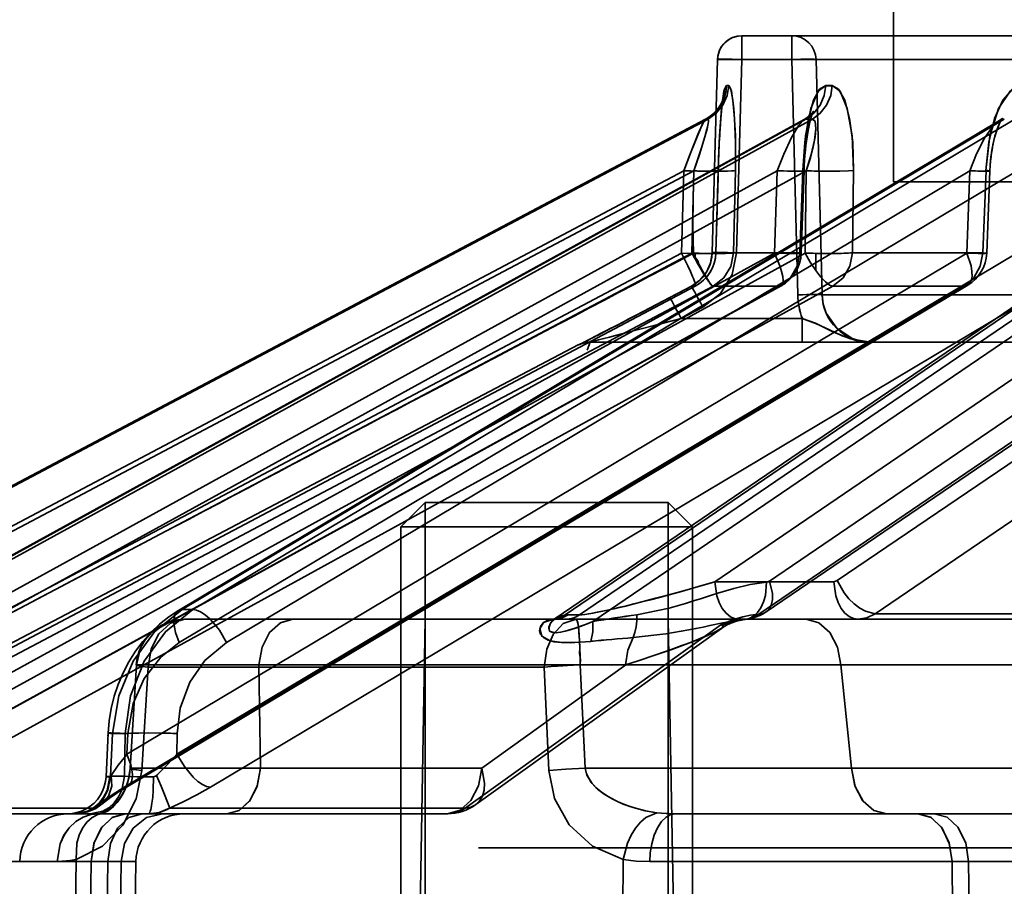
# Model space of a CAD drawing. Header units: millimetres. Extents: x -148444 to 51443, y -4810 to 453290.
# Tile 44 of 256: x 16659 to 16680, y 10620 to 10638. Entities that reach past the tile are written whole.
import ezdxf

# ---------------------------------------------------------------- set-up
doc = ezdxf.new("R2010")
doc.units = ezdxf.units.MM
doc.header["$XCLIPFRAME"] = 2
doc.layers.add('EC-MTR_250-0_7OBJ', color=8, linetype='Continuous')
doc.layers.add('HEX_HEAD_SCR_M6X16OBJ', color=8, linetype='Continuous')
picture_1 = doc.add_image_def('image1.bmp', size_in_pixel=(951, 911))

msp = doc.modelspace()

# ---------------------------------------------------------------- linework, layer by layer
at = {"layer": 'EC-MTR_250-0_7OBJ', "color": 8, "linetype": 'Continuous', "lineweight": 35, "ltscale": 100}
for p, q in [((16677.409, 10634.827), (16677.409, 10693.327)), ((16674.289, 10637.34), (16674.289, 10637.827)), ((16726.107, 10637.827), (16674.289, 10637.827)), ((16675.316, 10637.34), (16675.316, 10637.827)), ((16673.789, 10637.341), (16673.681, 10633.364)), ((16673.681, 10633.364), (16673.79, 10637.34)), ((16726.127, 10637.34), (16673.79, 10637.34)), ((16674.181, 10633.364), (16674.289, 10637.34)), ((16675.438, 10632.501), (16675.316, 10637.34)), ((16675.937, 10632.501), (16675.815, 10637.34)), ((16675.815, 10637.34), (16675.937, 10632.501)), ((16673.87, 10636.446), (16673.849, 10636.407)), ((16673.885, 10636.478), (16673.87, 10636.445)), ((16673.878, 10636.349), (16673.882, 10636.388)), ((16673.882, 10636.388), (16673.887, 10636.424)), ((16673.895, 10636.505), (16673.885, 10636.478)), ((16673.887, 10636.423), (16673.891, 10636.455)), ((16673.891, 10636.455), (16673.895, 10636.483)), ((16673.901, 10636.522), (16673.895, 10636.504)), ((16673.656, 10636.186), (16673.602, 10636.148)), ((16673.856, 10636.11), (16673.86, 10636.164)), ((16673.864, 10636.214), (16673.869, 10636.262)), ((16673.869, 10636.262), (16673.873, 10636.308)), ((16675.746, 10636.255), (16675.729, 10636.233)), ((16654.472, 10626.027), (16673.548, 10636.115)), ((16673.544, 10636.114), (16654.472, 10626.027)), ((16654.52, 10626.028), (16673.593, 10636.115)), ((16675.57, 10636.105), (16657.236, 10626.021)), ((16657.265, 10626.028), (16675.605, 10636.115)), ((16657.399, 10626.028), (16675.739, 10636.115)), ((16679.586, 10636.083), (16662.702, 10626.007)), ((16662.783, 10626.028), (16679.686, 10636.115)), ((16663.001, 10626.028), (16679.903, 10636.115)), ((16685.436, 10636.044), (16670.451, 10625.842)), ((16670.655, 10625.917), (16685.633, 10636.115)), ((16670.951, 10625.919), (16685.926, 10636.115)), ((16673.839, 10635.873), (16673.847, 10635.996)), ((16679.616, 10636.104), (16679.586, 10636.083)), ((16679.635, 10636.119), (16679.615, 10636.103)), ((16673.824, 10635.601), (16673.832, 10635.741)), ((16673.828, 10635.672), (16673.835, 10635.808)), ((16673.832, 10635.741), (16673.839, 10635.873)), ((16673.835, 10635.808), (16673.843, 10635.936)), ((16673.818, 10635.453), (16673.824, 10635.601)), ((16675.596, 10635.472), (16675.607, 10635.569)), ((16673.812, 10635.299), (16673.818, 10635.453)), ((16675.579, 10635.267), (16675.587, 10635.372)), ((16673.756, 10633.362), (16673.806, 10635.138)), ((16673.806, 10635.138), (16673.812, 10635.299)), ((16654.753, 10625.348), (16673.097, 10635.05)), ((16654.955, 10625.348), (16673.299, 10635.05)), ((16657.375, 10625.348), (16675.015, 10635.05)), ((16657.974, 10625.348), (16675.613, 10635.05)), ((16662.722, 10625.348), (16678.979, 10635.05)), ((16663.694, 10625.348), (16679.95, 10635.05)), ((16671.226, 10625.782), (16684.837, 10635.05)), ((16673.097, 10635.05), (16673.049, 10633.357)), ((16673.263, 10633.357), (16673.299, 10635.05)), ((16673.733, 10626.599), (16686.144, 10635.05)), ((16673.802, 10635.057), (16673.754, 10633.364)), ((16674.156, 10635.057), (16674.119, 10633.364)), ((16674.119, 10633.364), (16674.156, 10635.057)), ((16675.015, 10635.05), (16674.957, 10633.357)), ((16675.541, 10635.057), (16675.484, 10633.364)), ((16675.511, 10633.358), (16675.568, 10635.05)), ((16675.613, 10635.05), (16675.59, 10633.357)), ((16676.588, 10635.057), (16676.564, 10633.364)), ((16676.564, 10633.364), (16676.588, 10635.057)), ((16678.979, 10635.05), (16678.914, 10633.357)), ((16679.324, 10633.354), (16679.389, 10635.047)), ((16677.409, 10634.827), (16779.109, 10634.827)), ((16653.564, 10623.056), (16673.049, 10633.357)), ((16653.777, 10623.056), (16673.263, 10633.357)), ((16656.221, 10623.056), (16674.957, 10633.357)), ((16656.853, 10623.056), (16675.59, 10633.357)), ((16661.646, 10623.056), (16678.914, 10633.357)), ((16662.673, 10623.056), (16679.94, 10633.357)), ((16673.326, 10633.355), (16673.326, 10633.238)), ((16673.681, 10633.364), (16673.673, 10633.271)), ((16673.754, 10633.364), (16673.681, 10633.364)), ((16675.484, 10633.364), (16674.119, 10633.364)), ((16674.859, 10626.614), (16684.767, 10633.357)), ((16675.808, 10632.998), (16675.808, 10633.353)), ((16676.252, 10626.622), (16686.148, 10633.357)), ((16679.242, 10633.364), (16676.564, 10633.364)), ((16673.654, 10633.18), (16673.623, 10633.089)), ((16673.673, 10633.272), (16673.653, 10633.179)), ((16673.533, 10632.924), (16673.473, 10632.849)), ((16673.583, 10633.005), (16673.533, 10632.924)), ((16673.333, 10632.726), (16673.252, 10632.677)), ((16673.407, 10632.784), (16673.332, 10632.725)), ((16673.474, 10632.85), (16673.406, 10632.783)), ((16674.791, 10625.981), (16684.699, 10632.723)), ((16653.698, 10622.299), (16673.33, 10632.678)), ((16653.843, 10622.376), (16673.328, 10632.677)), ((16654.211, 10622.376), (16673.696, 10632.677)), ((16656.334, 10622.376), (16675.071, 10632.677)), ((16656.361, 10622.383), (16675.097, 10632.684)), ((16657.425, 10622.376), (16676.16, 10632.677)), ((16661.59, 10622.376), (16678.859, 10632.677)), ((16661.667, 10622.397), (16678.934, 10632.698)), ((16663.361, 10622.376), (16680.627, 10632.677)), ((16673.252, 10632.677), (16672.73, 10632.402)), ((16673.252, 10632.677), (16672.808, 10632.443)), ((16673.252, 10632.677), (16672.808, 10632.443)), ((16673.328, 10632.677), (16673.252, 10632.677)), ((16675.071, 10632.677), (16673.696, 10632.677)), ((16674.635, 10625.934), (16684.544, 10632.677)), ((16680.817, 10632.501), (16675.937, 10632.501)), ((16678.859, 10632.677), (16676.16, 10632.677)), ((16677.029, 10625.942), (16686.924, 10632.677)), ((16672.73, 10632.402), (16672.472, 10632.267)), ((16672.27, 10632.162), (16672.114, 10632.08)), ((16672.472, 10632.267), (16672.27, 10632.162)), ((16672.508, 10632.286), (16672.472, 10632.267)), ((16673.041, 10632.014), (16673.486, 10632.248)), ((16673.486, 10632.248), (16673.484, 10632.247)), ((16671.857, 10631.946), (16671.726, 10631.878)), ((16671.967, 10632.003), (16671.857, 10631.946)), ((16671.884, 10631.96), (16671.857, 10631.946)), ((16672.114, 10632.08), (16671.967, 10632.003)), ((16675.532, 10632.014), (16673.041, 10632.014)), ((16675.532, 10632.014), (16675.532, 10631.527)), ((16671.603, 10631.814), (16671.304, 10631.659)), ((16671.726, 10631.878), (16671.603, 10631.814)), ((16670.982, 10631.495), (16670.97, 10631.489)), ((16671.016, 10631.512), (16670.982, 10631.495)), ((16671.116, 10631.563), (16671.016, 10631.512)), ((16671.322, 10631.669), (16671.101, 10631.555)), ((16671.154, 10631.527), (16675.532, 10631.527)), ((16675.532, 10631.527), (16676.937, 10631.527)), ((16676.937, 10631.527), (16726.272, 10631.527)), ((16670.921, 10631.47), (16652.819, 10621.942)), ((16670.921, 10631.47), (16670.93, 10631.47)), ((16670.959, 10631.484), (16670.959, 10631.483)), ((16676.179, 10626.599), (16673.733, 10626.599)), ((16663.001, 10626.028), (16662.783, 10626.028)), ((16662.702, 10626.007), (16662.505, 10625.877)), ((16670.427, 10625.827), (16662.835, 10625.827)), ((16667.776, 10625.827), (16667.637, 10617.827)), ((16670.419, 10625.826), (16670.422, 10625.827)), ((16670.426, 10625.829), (16670.421, 10625.827)), ((16670.663, 10625.827), (16670.427, 10625.827)), ((16670.451, 10625.842), (16670.437, 10625.833)), ((16680.693, 10625.827), (16670.663, 10625.827)), ((16670.715, 10625.919), (16670.951, 10625.919)), ((16672.776, 10625.827), (16672.916, 10617.827)), ((16683.787, 10625.942), (16677.029, 10625.942)), ((16668.601, 10621.942), (16673.858, 10625.712)), ((16668.816, 10622.015), (16673.868, 10625.64)), ((16673.869, 10625.64), (16673.944, 10625.689)), ((16673.942, 10625.688), (16674.023, 10625.731)), ((16661.841, 10624.891), (16661.709, 10622.759)), ((16661.713, 10622.763), (16661.841, 10624.891)), ((16661.954, 10622.717), (16662.084, 10624.845)), ((16670.226, 10624.845), (16662.084, 10624.845)), ((16671.899, 10624.889), (16664.357, 10624.89)), ((16664.357, 10624.89), (16664.392, 10622.765)), ((16664.392, 10622.765), (16664.357, 10624.89)), ((16671.9, 10624.89), (16668.939, 10622.765)), ((16670.318, 10622.717), (16670.226, 10624.845)), ((16671.067, 10622.763), (16670.964, 10624.891)), ((16683.865, 10624.889), (16676.323, 10624.89)), ((16676.323, 10624.89), (16676.546, 10622.765)), ((16676.546, 10622.765), (16676.323, 10624.89)), ((16661.215, 10622.59), (16661.257, 10623.487)), ((16661.31, 10622.599), (16661.351, 10623.478)), ((16661.61, 10623.478), (16661.351, 10623.478)), ((16661.597, 10622.599), (16661.61, 10623.478)), ((16661.646, 10623.056), (16661.666, 10623.478)), ((16662.673, 10623.056), (16662.679, 10623.478)), ((16661.597, 10622.599), (16661.31, 10622.599)), ((16668.939, 10622.765), (16664.392, 10622.765)), ((16681.093, 10622.765), (16676.546, 10622.765)), ((16661.616, 10621.827), (16652.871, 10621.827)), ((16660.963, 10621.942), (16656.565, 10621.942)), ((16661.956, 10621.827), (16661.616, 10621.827)), ((16668.233, 10621.827), (16661.956, 10621.827)), ((16668.601, 10621.942), (16662.522, 10621.942)), ((16672.927, 10621.827), (16677.905, 10621.827)), ((16677.905, 10621.827), (16678.244, 10621.827)), ((16678.244, 10621.827), (16691.905, 10621.827)), ((16795.392, 10621.127), (16668.873, 10621.127)), ((16661.83, 10620.845), (16651.869, 10620.845)), ((16660.91, 10620.844), (16659.44, 10620.845)), ((16660.576, 10618.845), (16660.604, 10620.889)), ((16660.909, 10620.845), (16660.885, 10618.845)), ((16661.225, 10618.845), (16661.249, 10620.845)), ((16661.498, 10618.845), (16661.528, 10620.845)), ((16661.795, 10618.845), (16661.83, 10620.845)), ((16671.828, 10618.845), (16671.851, 10620.889)), ((16672.396, 10620.845), (16719.416, 10620.845)), ((16678.636, 10618.845), (16678.611, 10620.845)), ((16678.951, 10620.845), (16678.976, 10618.845))]:
    msp.add_line(p, q, dxfattribs=at)
at = {"layer": 'EC-MTR_250-0_7OBJ', "color": 8, "linetype": 'Continuous', "lineweight": 35, "ltscale": 100, "flags": 128}
for points in [[(16674.15, 10637.807), (16674.085, 10637.783), (16674.023, 10637.75), (16673.966, 10637.709), (16673.916, 10637.66), (16673.873, 10637.605), (16673.838, 10637.544), (16673.813, 10637.479), (16673.796, 10637.411), (16673.789, 10637.341)], [(16674.289, 10637.827), (16674.219, 10637.822), (16674.15, 10637.807)], [(16673.79, 10637.34), (16673.806, 10637.344), (16673.822, 10637.344), (16673.842, 10637.345), (16673.867, 10637.346), (16673.929, 10637.346), (16674.005, 10637.346), (16674.093, 10637.344), (16674.189, 10637.343), (16674.289, 10637.34)], [(16674.289, 10637.34), (16674.189, 10637.343), (16674.093, 10637.344), (16674.005, 10637.346), (16673.929, 10637.346), (16673.867, 10637.346), (16673.842, 10637.345), (16673.822, 10637.344), (16673.806, 10637.344), (16673.796, 10637.343)], [(16675.316, 10637.34), (16675.411, 10637.342), (16675.502, 10637.344), (16675.587, 10637.345), (16675.662, 10637.345), (16675.724, 10637.345), (16675.75, 10637.344), (16675.771, 10637.344), (16675.789, 10637.343), (16675.802, 10637.342), (16675.815, 10637.34)], [(16673.593, 10636.115), (16673.762, 10636.234), (16673.898, 10636.4), (16673.985, 10636.597), (16674.018, 10636.802)], [(16673.802, 10635.057), (16673.824, 10635.637), (16673.854, 10636.127), (16673.89, 10636.5), (16673.931, 10636.727), (16673.973, 10636.802)], [(16673.973, 10636.802), (16673.92, 10636.686), (16673.871, 10636.332), (16673.831, 10635.768), (16673.802, 10635.057)], [(16674.018, 10636.802), (16674.006, 10636.802), (16673.973, 10636.802)], [(16674.018, 10636.802), (16674.074, 10636.686), (16674.124, 10636.332), (16674.155, 10635.768), (16674.156, 10635.057)], [(16674.156, 10635.057), (16674.157, 10635.637), (16674.139, 10636.127), (16674.106, 10636.5), (16674.063, 10636.727), (16674.018, 10636.802)], [(16675.541, 10635.057), (16675.583, 10635.637), (16675.659, 10636.127), (16675.763, 10636.5), (16675.885, 10636.727), (16676.014, 10636.802)], [(16676.014, 10636.802), (16675.855, 10636.686), (16675.709, 10636.332), (16675.599, 10635.768), (16675.541, 10635.057)], [(16675.605, 10636.115), (16675.767, 10636.234), (16675.899, 10636.4), (16675.983, 10636.597), (16676.014, 10636.802)], [(16675.739, 10636.115), (16675.901, 10636.234), (16676.032, 10636.4), (16676.116, 10636.597), (16676.147, 10636.802)], [(16676.147, 10636.802), (16676.31, 10636.686), (16676.457, 10636.332), (16676.558, 10635.768), (16676.588, 10635.057)], [(16676.588, 10635.057), (16676.57, 10635.637), (16676.505, 10636.127), (16676.403, 10636.5), (16676.279, 10636.727), (16676.147, 10636.802)], [(16679.307, 10635.057), (16679.365, 10635.637), (16679.485, 10636.127), (16679.654, 10636.5), (16679.853, 10636.727), (16680.064, 10636.802)], [(16680.064, 10636.802), (16679.803, 10636.686), (16679.566, 10636.332), (16679.39, 10635.768), (16679.307, 10635.057)], [(16673.849, 10636.407), (16673.822, 10636.363), (16673.789, 10636.318), (16673.75, 10636.272), (16673.706, 10636.228), (16673.656, 10636.186), (16673.602, 10636.148), (16673.544, 10636.114)], [(16673.873, 10636.307), (16673.878, 10636.35), (16673.882, 10636.388)], [(16673.895, 10636.482), (16673.899, 10636.505), (16673.902, 10636.522), (16673.904, 10636.533), (16673.901, 10636.522)], [(16673.86, 10636.163), (16673.864, 10636.215), (16673.869, 10636.262)], [(16675.669, 10636.173), (16675.625, 10636.139), (16675.569, 10636.104)], [(16675.688, 10636.048), (16675.702, 10636.106), (16675.717, 10636.157), (16675.73, 10636.2), (16675.742, 10636.234), (16675.751, 10636.257), (16675.757, 10636.272), (16675.746, 10636.255), (16675.729, 10636.233), (16675.704, 10636.205), (16675.67, 10636.173), (16675.625, 10636.139)], [(16673.544, 10636.114), (16673.483, 10636.016), (16673.382, 10635.784), (16673.249, 10635.449), (16673.097, 10635.05)], [(16673.544, 10636.114), (16673.505, 10636.058), (16673.473, 10635.993), (16673.387, 10635.796), (16673.309, 10635.605), (16673.208, 10635.343), (16673.097, 10635.05)], [(16673.299, 10635.05), (16673.393, 10635.314), (16673.469, 10635.546), (16673.529, 10635.747), (16673.571, 10635.908), (16673.595, 10636.019), (16673.603, 10636.079), (16673.593, 10636.115)], [(16673.299, 10635.05), (16673.417, 10635.385), (16673.509, 10635.679), (16673.573, 10635.913), (16673.6, 10636.063), (16673.593, 10636.115)], [(16673.548, 10636.115), (16673.558, 10636.115), (16673.593, 10636.115)], [(16673.548, 10636.115), (16673.559, 10636.115), (16673.593, 10636.115)], [(16673.843, 10635.936), (16673.851, 10636.054), (16673.856, 10636.11)], [(16673.847, 10635.997), (16673.851, 10636.055), (16673.856, 10636.111)], [(16675.015, 10635.05), (16675.149, 10635.391), (16675.307, 10635.734), (16675.46, 10635.992), (16675.57, 10636.105)], [(16675.57, 10636.105), (16675.579, 10636.109), (16675.605, 10636.115)], [(16675.57, 10636.104), (16675.582, 10636.11), (16675.594, 10636.114), (16675.605, 10636.115)], [(16675.613, 10635.05), (16675.697, 10635.314), (16675.757, 10635.546), (16675.795, 10635.747), (16675.81, 10635.908), (16675.806, 10636.019), (16675.789, 10636.079), (16675.739, 10636.115)], [(16675.613, 10635.05), (16675.717, 10635.385), (16675.784, 10635.679), (16675.81, 10635.913), (16675.794, 10636.063), (16675.739, 10636.115)], [(16675.619, 10635.662), (16675.631, 10635.75), (16675.644, 10635.833), (16675.658, 10635.911), (16675.673, 10635.982), (16675.688, 10636.048), (16675.702, 10636.106)], [(16678.979, 10635.05), (16679.115, 10635.397), (16679.281, 10635.723), (16679.436, 10635.946), (16679.586, 10636.083)], [(16679.471, 10635.673), (16679.493, 10635.761), (16679.516, 10635.839), (16679.54, 10635.91), (16679.563, 10635.972), (16679.586, 10636.026), (16679.607, 10636.068), (16679.624, 10636.099), (16679.636, 10636.118), (16679.643, 10636.127), (16679.634, 10636.118)], [(16679.49, 10635.746), (16679.509, 10635.816), (16679.53, 10635.881), (16679.551, 10635.941), (16679.572, 10635.993), (16679.592, 10636.038), (16679.61, 10636.074), (16679.625, 10636.101)], [(16679.586, 10636.083), (16679.621, 10636.101), (16679.654, 10636.111), (16679.686, 10636.115)], [(16675.607, 10635.569), (16675.619, 10635.663), (16675.631, 10635.751)], [(16675.587, 10635.372), (16675.597, 10635.473), (16675.607, 10635.57)], [(16679.389, 10635.047), (16679.395, 10635.162), (16679.405, 10635.275), (16679.418, 10635.382), (16679.434, 10635.485), (16679.452, 10635.583), (16679.472, 10635.675)], [(16679.394, 10635.151), (16679.402, 10635.249), (16679.413, 10635.342), (16679.425, 10635.431), (16679.439, 10635.516), (16679.454, 10635.596)], [(16675.568, 10635.05), (16675.573, 10635.16), (16675.579, 10635.268)], [(16675.568, 10635.05), (16675.573, 10635.16), (16675.579, 10635.267)], [(16673.097, 10635.05), (16673.236, 10635.047), (16673.375, 10635.044), (16673.505, 10635.043), (16673.564, 10635.043), (16673.618, 10635.044), (16673.666, 10635.044), (16673.707, 10635.045), (16673.741, 10635.047), (16673.768, 10635.048), (16673.787, 10635.05), (16673.799, 10635.052), (16673.805, 10635.069), (16673.803, 10635.057), (16673.802, 10635.071)], [(16673.097, 10635.05), (16673.236, 10635.047), (16673.375, 10635.044), (16673.505, 10635.043), (16673.564, 10635.043), (16673.618, 10635.044), (16673.666, 10635.044), (16673.707, 10635.045), (16673.741, 10635.047), (16673.768, 10635.048), (16673.787, 10635.05), (16673.799, 10635.052), (16673.805, 10635.069), (16673.803, 10635.057), (16673.802, 10635.071)], [(16673.299, 10635.05), (16673.288, 10634.476), (16673.284, 10633.912), (16673.294, 10633.356)], [(16673.363, 10635.048), (16673.638, 10635.044), (16673.772, 10635.043), (16673.893, 10635.044), (16673.995, 10635.046), (16674.074, 10635.049), (16674.127, 10635.052), (16674.156, 10635.057)], [(16675.015, 10635.05), (16675.146, 10635.047), (16675.271, 10635.044), (16675.328, 10635.044), (16675.382, 10635.043), (16675.429, 10635.043), (16675.471, 10635.044), (16675.505, 10635.044), (16675.533, 10635.045), (16675.552, 10635.047), (16675.564, 10635.049), (16675.541, 10635.057)], [(16675.015, 10635.05), (16675.122, 10635.047), (16675.226, 10635.045), (16675.323, 10635.044), (16675.409, 10635.043), (16675.445, 10635.044), (16675.478, 10635.044), (16675.506, 10635.044), (16675.528, 10635.045), (16675.546, 10635.046), (16675.559, 10635.047), (16675.569, 10635.05)], [(16675.568, 10635.05), (16675.553, 10635.055), (16675.541, 10635.057)], [(16675.831, 10635.045), (16676.078, 10635.043), (16676.306, 10635.045), (16676.482, 10635.05), (16676.588, 10635.057)], [(16678.979, 10635.05), (16679.096, 10635.047), (16679.151, 10635.045), (16679.203, 10635.044), (16679.249, 10635.044), (16679.29, 10635.043), (16679.325, 10635.043), (16679.352, 10635.044), (16679.372, 10635.044), (16679.384, 10635.045), (16679.375, 10635.05), (16679.358, 10635.052), (16679.335, 10635.054), (16679.307, 10635.057)], [(16678.979, 10635.05), (16679.061, 10635.047), (16679.138, 10635.046), (16679.21, 10635.044), (16679.272, 10635.044), (16679.298, 10635.043), (16679.322, 10635.043), (16679.342, 10635.044), (16679.359, 10635.044), (16679.372, 10635.044), (16679.387, 10635.046)], [(16679.31, 10635.056), (16679.276, 10634.21), (16679.242, 10633.364)], [(16679.389, 10635.047), (16679.376, 10635.05), (16679.355, 10635.052), (16679.341, 10635.054), (16679.307, 10635.057)], [(16673.049, 10633.357), (16673.333, 10633.352), (16673.563, 10633.351), (16673.714, 10633.355), (16673.754, 10633.364)], [(16673.049, 10633.357), (16673.237, 10633.353), (16673.424, 10633.351), (16673.594, 10633.351), (16673.717, 10633.356), (16673.754, 10633.364)], [(16673.328, 10632.677), (16673.335, 10632.686), (16673.333, 10632.708), (16673.329, 10632.731), (16673.32, 10632.76), (16673.309, 10632.794), (16673.294, 10632.834), (16673.276, 10632.878), (16673.232, 10632.981), (16673.178, 10633.097), (16673.049, 10633.357)], [(16673.252, 10632.677), (16673.426, 10632.8), (16673.559, 10632.963), (16673.647, 10633.154), (16673.681, 10633.364)], [(16674.119, 10633.364), (16674.093, 10633.36), (16674.053, 10633.357), (16674.005, 10633.355), (16673.953, 10633.353), (16673.9, 10633.352), (16673.846, 10633.351), (16673.794, 10633.351), (16673.743, 10633.351), (16673.695, 10633.351), (16673.65, 10633.351), (16673.608, 10633.351), (16673.569, 10633.352), (16673.533, 10633.352), (16673.501, 10633.352), (16673.47, 10633.353), (16673.442, 10633.353), (16673.412, 10633.354), (16673.382, 10633.354), (16673.351, 10633.355), (16673.321, 10633.356), (16673.294, 10633.356)], [(16673.294, 10633.356), (16673.301, 10633.303), (16673.34, 10633.253), (16673.382, 10633.2), (16673.406, 10633.133), (16673.443, 10633.065), (16673.481, 10632.994), (16673.52, 10632.923), (16673.56, 10632.854), (16673.601, 10632.789), (16673.64, 10632.733), (16673.673, 10632.693), (16673.696, 10632.677)], [(16673.486, 10632.248), (16673.847, 10632.529), (16674.088, 10632.915), (16674.181, 10633.365)], [(16674.181, 10633.364), (16674.088, 10633.366), (16673.993, 10633.368), (16673.902, 10633.369), (16673.821, 10633.37), (16673.786, 10633.37), (16673.756, 10633.369), (16673.731, 10633.369), (16673.711, 10633.368), (16673.696, 10633.367), (16673.681, 10633.364)], [(16674.119, 10633.364), (16674.061, 10633.083), (16673.915, 10632.848), (16673.696, 10632.677)], [(16675.484, 10633.364), (16675.505, 10633.355), (16675.412, 10633.351), (16675.22, 10633.352), (16674.957, 10633.357)], [(16675.071, 10632.677), (16675.091, 10632.681), (16675.108, 10632.692), (16675.13, 10632.731), (16675.135, 10632.76), (16675.137, 10632.794), (16675.129, 10632.878), (16675.106, 10632.981), (16675.068, 10633.097), (16675.018, 10633.224), (16674.957, 10633.357)], [(16675.484, 10633.364), (16675.429, 10633.088), (16675.286, 10632.85), (16675.071, 10632.677)], [(16675.59, 10633.357), (16675.694, 10633.17), (16675.808, 10632.998)], [(16676.564, 10633.364), (16676.526, 10633.361), (16676.481, 10633.358), (16676.433, 10633.356), (16676.384, 10633.355), (16676.336, 10633.353), (16676.288, 10633.352), (16676.242, 10633.352), (16676.199, 10633.351), (16676.158, 10633.351), (16676.119, 10633.351), (16676.083, 10633.351), (16676.05, 10633.351), (16676.02, 10633.351), (16675.991, 10633.351), (16675.962, 10633.351), (16675.929, 10633.351), (16675.895, 10633.352), (16675.864, 10633.352), (16675.835, 10633.352), (16675.808, 10633.353)], [(16676.564, 10633.364), (16676.511, 10633.088), (16676.37, 10632.85), (16676.16, 10632.677)], [(16679.242, 10633.364), (16679.191, 10633.088), (16679.058, 10632.849), (16678.859, 10632.677)], [(16678.859, 10632.677), (16678.923, 10632.692), (16678.973, 10632.731), (16679.006, 10632.794), (16679.023, 10632.878), (16679.021, 10632.981), (16679.002, 10633.097), (16678.914, 10633.357)], [(16679.242, 10633.364), (16679.321, 10633.355), (16679.287, 10633.351), (16679.145, 10633.352), (16678.914, 10633.357)], [(16673.326, 10633.238), (16673.39, 10633.124), (16673.452, 10633.018), (16673.51, 10632.922), (16673.563, 10632.838), (16673.609, 10632.771), (16673.647, 10632.72), (16673.663, 10632.702), (16673.676, 10632.689), (16673.687, 10632.68)], [(16673.624, 10633.091), (16673.583, 10633.004), (16673.533, 10632.924)], [(16676.16, 10632.677), (16676.129, 10632.684), (16676.092, 10632.701), (16676.007, 10632.765), (16675.91, 10632.866), (16675.808, 10632.998)], [(16673.485, 10632.247), (16673.443, 10632.328), (16673.4, 10632.409), (16673.358, 10632.487), (16673.321, 10632.556), (16673.291, 10632.611), (16673.279, 10632.633), (16673.269, 10632.65), (16673.262, 10632.663), (16673.257, 10632.671), (16673.256, 10632.686)], [(16675.937, 10632.501), (16675.924, 10632.503), (16675.911, 10632.504), (16675.894, 10632.505), (16675.872, 10632.505), (16675.846, 10632.506), (16675.784, 10632.506), (16675.709, 10632.506), (16675.624, 10632.505), (16675.533, 10632.503), (16675.438, 10632.501)], [(16676.937, 10631.527), (16676.741, 10631.547), (16676.557, 10631.604), (16676.241, 10631.813), (16676.024, 10632.123), (16675.962, 10632.305), (16675.937, 10632.501)], [(16670.93, 10631.47), (16670.945, 10631.476), (16670.956, 10631.481), (16670.968, 10631.488), (16670.983, 10631.495), (16671.019, 10631.513), (16671.04, 10631.524), (16671.062, 10631.535), (16671.11, 10631.56), (16671.163, 10631.587), (16671.218, 10631.615), (16671.335, 10631.675), (16671.457, 10631.738), (16671.584, 10631.804), (16671.715, 10631.872), (16671.984, 10632.012), (16672.258, 10632.155), (16672.808, 10632.443)], [(16672.808, 10632.443), (16672.396, 10632.227), (16672.037, 10632.039), (16671.723, 10631.876), (16671.413, 10631.715), (16671.175, 10631.593), (16670.996, 10631.502), (16670.93, 10631.47)], [(16672.808, 10632.443), (16672.817, 10632.429), (16672.825, 10632.416), (16672.835, 10632.399), (16672.847, 10632.377), (16672.877, 10632.322), (16672.914, 10632.253), (16672.955, 10632.175), (16672.999, 10632.094), (16673.041, 10632.014)], [(16673.041, 10632.014), (16672.489, 10631.869), (16671.95, 10631.729), (16671.69, 10631.661), (16671.567, 10631.63), (16671.451, 10631.6), (16671.396, 10631.586), (16671.344, 10631.572), (16671.295, 10631.56), (16671.252, 10631.549), (16671.216, 10631.54), (16671.189, 10631.533), (16671.178, 10631.531), (16671.17, 10631.524), (16671.11, 10631.363)], [(16676.937, 10631.527), (16676.52, 10631.592), (16676.159, 10631.741), (16675.803, 10631.916), (16675.532, 10632.014)], [(16676.937, 10631.527), (16676.641, 10631.561), (16676.351, 10631.656), (16676.091, 10631.778), (16675.826, 10631.906), (16675.532, 10632.014)], [(16670.97, 10631.489), (16670.959, 10631.484)], [(16670.964, 10631.486), (16670.981, 10631.493), (16670.994, 10631.498), (16671.009, 10631.503), (16671.025, 10631.508), (16671.042, 10631.512), (16671.061, 10631.516), (16671.08, 10631.52), (16671.1, 10631.523), (16671.12, 10631.525), (16671.141, 10631.527), (16671.162, 10631.527)], [(16671.12, 10631.525), (16671.141, 10631.527), (16671.162, 10631.527)], [(16673.733, 10626.599), (16673.473, 10626.523), (16673.23, 10626.452), (16673.003, 10626.388), (16672.791, 10626.33), (16672.593, 10626.276), (16672.408, 10626.228), (16672.235, 10626.184), (16672.075, 10626.144), (16671.925, 10626.107), (16671.786, 10626.074), (16671.656, 10626.043), (16671.536, 10626.015), (16671.425, 10625.991), (16671.321, 10625.97), (16671.226, 10625.952), (16671.138, 10625.937), (16671.061, 10625.927), (16670.998, 10625.921), (16670.951, 10625.919)], [(16673.733, 10626.599), (16673.467, 10626.521), (16673.209, 10626.448), (16672.964, 10626.379), (16672.733, 10626.316), (16672.516, 10626.258), (16672.31, 10626.204), (16672.07, 10626.143), (16671.869, 10626.093), (16671.709, 10626.056), (16671.585, 10626.028), (16671.492, 10626.007), (16671.35, 10625.978), (16671.185, 10625.947), (16671.061, 10625.928), (16670.951, 10625.919)], [(16672.127, 10625.919), (16672.796, 10626.059), (16673.129, 10626.154), (16673.295, 10626.205), (16673.461, 10626.256), (16673.627, 10626.309), (16673.794, 10626.362), (16674.127, 10626.461), (16674.461, 10626.541), (16674.797, 10626.59)], [(16674.797, 10626.59), (16674.461, 10626.541), (16674.127, 10626.461), (16673.794, 10626.362), (16673.627, 10626.309), (16673.461, 10626.257), (16673.295, 10626.205), (16673.129, 10626.154), (16672.796, 10626.059), (16672.127, 10625.919)], [(16673.733, 10626.599), (16673.773, 10626.311), (16673.82, 10626.173), (16673.885, 10626.05), (16673.964, 10625.95), (16674.052, 10625.879), (16674.141, 10625.84), (16674.229, 10625.827)], [(16674.229, 10625.827), (16674.142, 10625.839), (16674.053, 10625.879), (16673.965, 10625.95), (16673.886, 10626.049), (16673.821, 10626.172), (16673.773, 10626.311), (16673.733, 10626.599)], [(16674.797, 10626.591), (16674.773, 10626.316), (16674.734, 10626.183), (16674.678, 10626.063), (16674.608, 10625.964), (16674.527, 10625.89), (16674.44, 10625.844), (16674.353, 10625.823)], [(16674.635, 10625.934), (16674.725, 10625.949), (16674.801, 10625.988), (16674.86, 10626.051), (16674.901, 10626.135), (16674.922, 10626.237), (16674.922, 10626.354), (16674.859, 10626.614)], [(16674.859, 10626.614), (16674.839, 10626.603), (16674.819, 10626.595), (16674.797, 10626.591)], [(16676.179, 10626.599), (16676.198, 10626.601), (16676.252, 10626.622)], [(16676.179, 10626.599), (16676.219, 10626.312), (16676.266, 10626.174), (16676.331, 10626.052), (16676.409, 10625.952), (16676.496, 10625.881), (16676.587, 10625.84), (16676.675, 10625.827)], [(16677.029, 10625.942), (16676.828, 10625.992), (16676.714, 10626.055), (16676.6, 10626.143), (16676.492, 10626.25), (16676.395, 10626.371), (16676.252, 10626.622)], [(16662.783, 10626.028), (16662.215, 10625.57), (16661.772, 10624.966), (16661.477, 10624.256), (16661.351, 10623.478)], [(16661.61, 10623.478), (16661.719, 10624.256), (16662.001, 10624.966), (16662.436, 10625.57), (16663.001, 10626.028)], [(16662.783, 10626.028), (16662.741, 10626.023), (16662.702, 10626.007)], [(16663.694, 10625.348), (16663.546, 10625.601), (16663.453, 10625.722), (16663.354, 10625.83), (16663.254, 10625.918), (16663.159, 10625.98), (16663.074, 10626.016), (16663.001, 10626.028)], [(16662.505, 10625.877), (16662.317, 10625.727), (16662.138, 10625.558), (16661.972, 10625.372), (16661.82, 10625.17), (16661.685, 10624.954), (16661.566, 10624.726), (16661.465, 10624.489), (16661.383, 10624.244), (16661.321, 10623.994)], [(16662.836, 10625.827), (16662.483, 10625.762), (16662.309, 10625.676), (16662.153, 10625.556), (16662.023, 10625.407), (16661.927, 10625.238), (16661.841, 10624.891)], [(16662.836, 10625.827), (16662.483, 10625.762), (16662.309, 10625.676), (16662.153, 10625.556), (16662.023, 10625.406), (16661.927, 10625.238), (16661.841, 10624.891)], [(16662.084, 10624.845), (16662.143, 10625.217), (16662.301, 10625.53), (16662.543, 10625.748), (16662.836, 10625.827)], [(16662.702, 10626.007), (16662.662, 10625.971), (16662.632, 10625.917), (16662.616, 10625.845), (16662.612, 10625.759), (16662.623, 10625.662), (16662.646, 10625.558), (16662.722, 10625.348)], [(16664.357, 10624.89), (16664.423, 10625.254), (16664.577, 10625.556), (16664.799, 10625.757), (16665.058, 10625.827)], [(16664.357, 10624.89), (16664.423, 10625.253), (16664.578, 10625.556), (16664.8, 10625.757), (16665.058, 10625.827)], [(16671.181, 10625.373), (16670.959, 10625.354), (16670.76, 10625.345), (16670.583, 10625.347), (16670.43, 10625.364), (16670.305, 10625.398), (16670.211, 10625.449), (16670.152, 10625.519), (16670.13, 10625.599), (16670.147, 10625.682), (16670.202, 10625.754), (16670.287, 10625.804), (16670.395, 10625.826)], [(16670.395, 10625.826), (16670.213, 10625.763), (16670.133, 10625.629), (16670.179, 10625.479), (16670.345, 10625.382), (16670.585, 10625.347), (16670.849, 10625.348), (16671.181, 10625.373)], [(16670.226, 10624.845), (16670.276, 10625.21), (16670.408, 10625.517), (16670.613, 10625.738), (16670.885, 10625.827)], [(16670.655, 10625.917), (16670.472, 10625.855), (16670.381, 10625.781), (16670.344, 10625.731), (16670.317, 10625.639), (16670.337, 10625.586), (16670.396, 10625.554), (16670.474, 10625.549), (16670.562, 10625.559), (16670.657, 10625.581), (16670.727, 10625.6), (16670.863, 10625.644), (16670.971, 10625.683), (16671.092, 10625.729), (16671.226, 10625.782)], [(16670.655, 10625.917), (16670.45, 10625.841), (16670.363, 10625.759), (16670.318, 10625.663), (16670.337, 10625.586), (16670.445, 10625.548), (16670.566, 10625.56), (16670.71, 10625.595), (16670.869, 10625.646), (16671.038, 10625.708), (16671.226, 10625.782)], [(16670.655, 10625.917), (16670.529, 10625.849), (16670.395, 10625.826)], [(16670.395, 10625.826), (16670.529, 10625.849), (16670.655, 10625.917)], [(16670.427, 10625.827), (16670.406, 10625.827), (16670.395, 10625.826)], [(16670.437, 10625.833), (16670.426, 10625.828)], [(16670.427, 10625.827), (16670.526, 10625.837), (16670.623, 10625.868), (16670.715, 10625.919)], [(16670.655, 10625.917), (16670.676, 10625.918), (16670.695, 10625.919), (16670.715, 10625.919)], [(16670.663, 10625.827), (16670.737, 10625.833), (16670.811, 10625.85), (16670.883, 10625.879), (16670.951, 10625.919)], [(16670.951, 10625.919), (16670.883, 10625.879), (16670.811, 10625.85), (16670.737, 10625.833), (16670.663, 10625.827)], [(16670.964, 10624.891), (16670.974, 10624.999), (16670.953, 10625.12), (16670.956, 10625.242), (16670.951, 10625.369), (16670.944, 10625.496), (16670.934, 10625.617), (16670.92, 10625.722), (16670.904, 10625.798), (16670.885, 10625.827)], [(16670.885, 10625.827), (16670.899, 10625.812), (16670.913, 10625.762), (16670.927, 10625.676), (16670.939, 10625.556), (16670.949, 10625.407), (16670.957, 10625.238), (16670.961, 10625.064), (16670.964, 10624.891)], [(16672.051, 10625.449), (16672.089, 10625.554), (16672.115, 10625.67), (16672.128, 10625.794), (16672.127, 10625.919)], [(16674.353, 10625.823), (16674.138, 10625.795), (16673.897, 10625.751), (16673.632, 10625.696), (16673.492, 10625.667), (16673.346, 10625.637), (16673.197, 10625.609), (16673.043, 10625.58), (16672.726, 10625.527), (16672.051, 10625.45)], [(16673.858, 10625.712), (16673.98, 10625.771), (16674.146, 10625.831), (16674.312, 10625.878), (16674.468, 10625.911), (16674.635, 10625.934)], [(16673.858, 10625.712), (16673.897, 10625.717), (16673.939, 10625.727), (16673.985, 10625.74), (16674.035, 10625.754), (16674.086, 10625.768), (16674.14, 10625.782), (16674.194, 10625.795), (16674.248, 10625.806), (16674.301, 10625.816), (16674.353, 10625.823)], [(16674.353, 10625.823), (16674.233, 10625.803), (16674.101, 10625.77), (16673.972, 10625.733), (16673.858, 10625.712)], [(16674.282, 10625.813), (16674.308, 10625.817), (16674.334, 10625.82), (16674.359, 10625.823)], [(16674.635, 10625.934), (16674.546, 10625.879), (16674.451, 10625.841), (16674.353, 10625.823)], [(16674.359, 10625.823), (16674.435, 10625.834), (16674.511, 10625.851), (16674.584, 10625.875), (16674.656, 10625.904), (16674.725, 10625.94), (16674.791, 10625.981)], [(16675.613, 10625.827), (16675.875, 10625.757), (16676.1, 10625.556), (16676.257, 10625.253), (16676.323, 10624.89)], [(16677.029, 10625.942), (16676.857, 10625.856), (16676.675, 10625.827)], [(16671.181, 10625.373), (16671.223, 10625.568), (16671.226, 10625.782)], [(16671.226, 10625.782), (16671.223, 10625.567), (16671.181, 10625.373)], [(16671.899, 10624.889), (16672.139, 10624.968), (16672.54, 10625.101), (16672.846, 10625.208), (16673.068, 10625.289), (16673.267, 10625.365), (16673.457, 10625.44), (16673.598, 10625.5), (16673.715, 10625.554), (16673.821, 10625.61), (16673.888, 10625.655), (16673.912, 10625.693), (16673.858, 10625.712)], [(16673.858, 10625.712), (16673.912, 10625.692), (16673.886, 10625.654), (16673.818, 10625.608), (16673.708, 10625.551), (16673.591, 10625.497), (16673.447, 10625.436), (16673.253, 10625.359), (16673.058, 10625.285), (16672.833, 10625.203), (16672.523, 10625.095), (16672.133, 10624.966), (16671.899, 10624.889)], [(16674.02, 10625.73), (16674.107, 10625.766), (16674.193, 10625.793), (16674.279, 10625.812)], [(16674.102, 10625.764), (16674.187, 10625.792), (16674.271, 10625.811)], [(16672.051, 10625.449), (16671.946, 10625.19), (16671.899, 10624.889)], [(16661.666, 10623.478), (16661.772, 10624.093), (16661.999, 10624.608), (16662.34, 10625.049), (16662.722, 10625.348)], [(16663.694, 10625.348), (16663.249, 10624.982), (16662.94, 10624.533), (16662.742, 10623.997), (16662.679, 10623.478)], [(16661.841, 10624.891), (16661.852, 10624.879), (16661.888, 10624.871), (16661.923, 10624.865), (16661.968, 10624.858), (16662.022, 10624.852), (16662.084, 10624.845)], [(16661.841, 10624.891), (16661.852, 10624.879), (16661.888, 10624.871), (16661.923, 10624.865), (16661.968, 10624.858), (16662.022, 10624.852), (16662.084, 10624.845)], [(16664.357, 10624.89), (16663.9, 10624.89), (16663.387, 10624.89), (16662.854, 10624.89), (16662.617, 10624.89), (16662.368, 10624.89), (16662.102, 10624.89), (16661.914, 10624.89), (16661.841, 10624.891)], [(16670.964, 10624.891), (16670.929, 10624.889), (16670.897, 10624.888), (16670.864, 10624.887), (16670.826, 10624.885), (16670.787, 10624.883), (16670.748, 10624.881), (16670.706, 10624.879), (16670.66, 10624.876), (16670.61, 10624.873), (16670.555, 10624.87), (16670.496, 10624.866), (16670.433, 10624.862), (16670.367, 10624.857), (16670.298, 10624.851), (16670.226, 10624.845)], [(16670.964, 10624.891), (16671.702, 10624.89), (16672.742, 10624.89), (16673.582, 10624.89), (16674.098, 10624.89), (16674.924, 10624.89), (16675.76, 10624.891), (16676.323, 10624.89)], [(16661.321, 10623.994), (16661.279, 10623.741), (16661.257, 10623.487)], [(16661.666, 10623.478), (16661.585, 10623.481), (16661.507, 10623.484), (16661.436, 10623.486), (16661.374, 10623.488), (16661.348, 10623.488), (16661.324, 10623.489), (16661.304, 10623.489), (16661.287, 10623.489), (16661.274, 10623.489), (16661.261, 10623.488), (16661.249, 10623.428)], [(16661.257, 10623.487), (16661.271, 10623.485), (16661.282, 10623.483), (16661.296, 10623.482), (16661.312, 10623.481), (16661.351, 10623.478)], [(16661.61, 10623.478), (16661.726, 10623.484), (16661.892, 10623.488), (16662.095, 10623.489), (16662.315, 10623.487)], [(16661.323, 10622.612), (16661.466, 10622.825), (16661.647, 10623.056)], [(16661.647, 10623.056), (16661.466, 10622.825), (16661.323, 10622.612)], [(16661.667, 10622.397), (16661.707, 10622.433), (16661.736, 10622.487), (16661.753, 10622.555), (16661.757, 10622.637), (16661.747, 10622.731), (16661.726, 10622.834), (16661.646, 10623.056)], [(16662.673, 10623.056), (16662.496, 10622.854), (16662.303, 10622.661)], [(16662.303, 10622.661), (16662.496, 10622.854), (16662.673, 10623.056)], [(16662.673, 10623.056), (16662.826, 10622.796), (16663.009, 10622.577), (16663.104, 10622.493), (16663.196, 10622.43), (16663.283, 10622.391), (16663.361, 10622.376)], [(16661.216, 10622.59), (16661.204, 10622.488), (16661.18, 10622.389), (16661.144, 10622.295), (16661.096, 10622.205), (16661.038, 10622.123), (16660.969, 10622.048), (16660.891, 10621.983), (16660.806, 10621.928), (16660.714, 10621.884), (16660.618, 10621.853), (16660.518, 10621.833), (16660.417, 10621.827)], [(16660.577, 10621.827), (16660.835, 10621.88), (16660.96, 10621.95), (16661.073, 10622.048), (16661.166, 10622.169), (16661.235, 10622.305), (16661.295, 10622.589)], [(16661.954, 10622.717), (16661.836, 10622.132), (16661.56, 10621.593), (16661.142, 10621.158), (16660.604, 10620.889)], [(16660.605, 10621.827), (16660.859, 10621.881), (16660.983, 10621.952), (16661.095, 10622.052), (16661.186, 10622.174), (16661.253, 10622.312), (16661.31, 10622.599)], [(16661.597, 10622.599), (16661.541, 10622.312), (16661.473, 10622.174), (16661.382, 10622.052), (16661.271, 10621.952), (16661.147, 10621.881), (16660.892, 10621.827)], [(16660.963, 10621.942), (16661.137, 10622.03), (16661.267, 10622.187), (16661.331, 10622.392), (16661.323, 10622.612)], [(16661.701, 10622.675), (16661.687, 10622.591), (16661.669, 10622.509), (16661.645, 10622.431), (16661.617, 10622.357), (16661.585, 10622.288), (16661.55, 10622.224), (16661.512, 10622.165), (16661.472, 10622.111), (16661.43, 10622.061), (16661.387, 10622.015), (16661.343, 10621.975), (16661.299, 10621.939), (16661.255, 10621.908), (16661.213, 10621.882), (16661.173, 10621.861), (16661.139, 10621.846), (16661.111, 10621.837)], [(16661.709, 10622.759), (16661.7, 10622.67), (16661.686, 10622.582), (16661.665, 10622.497), (16661.64, 10622.416), (16661.61, 10622.341), (16661.576, 10622.271), (16661.539, 10622.207), (16661.501, 10622.149), (16661.46, 10622.096), (16661.418, 10622.047), (16661.375, 10622.004), (16661.332, 10621.965), (16661.289, 10621.931), (16661.246, 10621.902), (16661.206, 10621.878), (16661.169, 10621.859), (16661.137, 10621.846)], [(16661.168, 10621.849), (16661.256, 10621.891), (16661.368, 10621.977), (16661.445, 10622.059), (16661.501, 10622.133), (16661.562, 10622.233), (16661.611, 10622.334), (16661.655, 10622.448), (16661.697, 10622.621), (16661.713, 10622.763)], [(16661.216, 10622.59), (16661.229, 10622.592), (16661.239, 10622.593), (16661.252, 10622.595), (16661.269, 10622.596), (16661.31, 10622.599)], [(16661.31, 10622.599), (16661.269, 10622.596), (16661.252, 10622.595), (16661.239, 10622.593), (16661.229, 10622.592), (16661.217, 10622.59)], [(16661.295, 10622.589), (16661.26, 10622.588), (16661.247, 10622.588), (16661.235, 10622.588), (16661.22, 10622.589)], [(16661.323, 10622.612), (16661.309, 10622.594), (16661.295, 10622.589)], [(16661.597, 10622.599), (16661.705, 10622.594), (16661.846, 10622.59), (16662.193, 10622.589)], [(16661.709, 10622.76), (16661.724, 10622.751), (16661.744, 10622.746), (16661.771, 10622.741), (16661.807, 10622.735), (16661.849, 10622.729), (16661.954, 10622.717)], [(16664.392, 10622.762), (16663.355, 10622.764), (16662.515, 10622.765), (16661.993, 10622.765), (16661.713, 10622.763)], [(16661.713, 10622.763), (16661.793, 10622.763), (16661.918, 10622.764), (16662.089, 10622.765), (16662.304, 10622.765), (16662.553, 10622.765), (16662.719, 10622.765), (16663.088, 10622.765), (16663.586, 10622.764), (16664.008, 10622.763), (16664.392, 10622.762)], [(16661.713, 10622.763), (16661.73, 10622.749), (16661.757, 10622.744), (16661.793, 10622.737), (16661.839, 10622.731), (16661.893, 10622.724), (16661.954, 10622.717)], [(16662.193, 10622.589), (16662.184, 10622.305), (16662.174, 10622.169), (16662.16, 10622.048), (16662.143, 10621.95), (16662.134, 10621.912), (16662.124, 10621.88), (16662.114, 10621.856), (16662.104, 10621.84), (16662.085, 10621.827)], [(16662.25, 10622.612), (16662.232, 10622.599), (16662.213, 10622.591), (16662.193, 10622.589)], [(16662.25, 10622.612), (16662.346, 10622.392), (16662.432, 10622.187), (16662.466, 10622.101), (16662.493, 10622.03), (16662.512, 10621.978), (16662.522, 10621.942)], [(16663.697, 10621.827), (16663.951, 10621.896), (16664.165, 10622.087), (16664.322, 10622.388), (16664.392, 10622.765)], [(16664.392, 10622.765), (16664.326, 10622.4), (16664.173, 10622.097), (16663.953, 10621.897), (16663.697, 10621.827)], [(16668.939, 10622.765), (16668.873, 10622.402), (16668.718, 10622.099), (16668.495, 10621.898), (16668.233, 10621.827)], [(16668.233, 10621.827), (16668.495, 10621.898), (16668.718, 10622.099), (16668.873, 10622.402), (16668.939, 10622.765)], [(16668.601, 10621.942), (16668.716, 10621.964), (16668.815, 10622.014), (16668.895, 10622.091), (16668.953, 10622.192), (16668.987, 10622.315), (16668.996, 10622.454), (16668.939, 10622.765)], [(16668.939, 10622.765), (16668.996, 10622.454), (16668.987, 10622.315), (16668.953, 10622.192), (16668.895, 10622.091), (16668.815, 10622.014), (16668.716, 10621.964), (16668.601, 10621.942)], [(16671.067, 10622.763), (16670.668, 10622.744), (16670.318, 10622.717)], [(16671.851, 10620.889), (16671.218, 10621.158), (16670.739, 10621.597), (16670.435, 10622.138), (16670.318, 10622.717)], [(16676.546, 10622.762), (16676.161, 10622.763), (16675.672, 10622.764), (16674.973, 10622.765), (16674.346, 10622.765), (16674.043, 10622.765), (16673.489, 10622.766), (16672.899, 10622.766), (16672.297, 10622.765), (16671.685, 10622.764), (16671.067, 10622.763)], [(16671.067, 10622.763), (16671.093, 10622.646), (16671.193, 10622.469), (16671.285, 10622.368), (16671.393, 10622.277), (16671.527, 10622.187), (16671.688, 10622.099), (16671.85, 10622.027), (16672.053, 10621.956), (16672.31, 10621.889), (16672.542, 10621.849)], [(16672.542, 10621.849), (16672.299, 10621.891), (16671.987, 10621.977), (16671.775, 10622.059), (16671.622, 10622.133), (16671.455, 10622.233), (16671.323, 10622.334), (16671.21, 10622.448), (16671.103, 10622.621), (16671.067, 10622.763)], [(16677.262, 10621.827), (16677.001, 10621.896), (16676.78, 10622.087), (16676.617, 10622.388), (16676.546, 10622.765)], [(16676.546, 10622.765), (16676.613, 10622.4), (16676.772, 10622.097), (16676.999, 10621.897), (16677.262, 10621.827)], [(16660.963, 10621.942), (16661.13, 10622.074), (16661.34, 10622.22), (16661.59, 10622.376)], [(16661.313, 10622.168), (16661.387, 10622.22), (16661.471, 10622.276), (16661.564, 10622.335), (16661.667, 10622.397)], [(16661.59, 10622.376), (16661.611, 10622.378), (16661.667, 10622.397)], [(16663.361, 10622.376), (16663.085, 10622.22), (16662.804, 10622.075), (16662.522, 10621.942)], [(16660.577, 10621.827), (16660.664, 10621.831), (16660.75, 10621.845), (16660.836, 10621.867), (16660.92, 10621.898), (16661.002, 10621.938), (16661.079, 10621.987), (16661.153, 10622.044)], [(16660.92, 10621.898), (16661.002, 10621.938), (16661.079, 10621.987), (16661.153, 10622.044)], [(16661.154, 10622.044), (16661.196, 10622.08), (16661.249, 10622.121), (16661.313, 10622.168)], [(16661.054, 10621.827), (16660.901, 10621.811), (16660.745, 10621.758), (16660.595, 10621.667), (16660.46, 10621.54), (16660.351, 10621.384), (16660.271, 10621.208), (16660.207, 10620.845)], [(16660.207, 10620.845), (16660.271, 10621.208), (16660.35, 10621.384), (16660.46, 10621.54), (16660.595, 10621.667), (16660.745, 10621.758), (16660.901, 10621.811), (16661.054, 10621.827)], [(16660.577, 10621.827), (16660.77, 10621.855), (16660.963, 10621.942)], [(16660.577, 10621.827), (16660.663, 10621.831), (16660.75, 10621.845), (16660.836, 10621.867)], [(16660.604, 10620.889), (16660.616, 10621.222), (16660.66, 10621.384), (16660.728, 10621.531), (16660.819, 10621.655), (16660.927, 10621.75), (16661.045, 10621.815), (16661.168, 10621.849)], [(16660.909, 10620.845), (16660.965, 10621.217), (16661.113, 10621.53), (16661.341, 10621.748), (16661.616, 10621.827)], [(16661.616, 10621.827), (16661.352, 10621.754), (16661.128, 10621.55), (16660.97, 10621.232), (16660.91, 10620.845)], [(16661.167, 10621.849), (16661.106, 10621.832), (16661.054, 10621.827)], [(16661.11, 10621.837), (16661.089, 10621.832), (16661.074, 10621.829), (16661.062, 10621.828)], [(16661.249, 10620.845), (16661.305, 10621.217), (16661.453, 10621.53), (16661.681, 10621.748), (16661.956, 10621.827)], [(16661.528, 10620.845), (16661.595, 10621.217), (16661.772, 10621.53), (16662.045, 10621.748), (16662.375, 10621.827)], [(16662.085, 10621.827), (16662.305, 10621.855), (16662.522, 10621.942)], [(16668.601, 10621.942), (16668.489, 10621.881), (16668.368, 10621.842), (16668.233, 10621.827)], [(16668.601, 10621.942), (16668.484, 10621.879), (16668.36, 10621.84), (16668.233, 10621.827)], [(16671.851, 10620.889), (16671.937, 10621.222), (16672.01, 10621.384), (16672.101, 10621.531), (16672.205, 10621.655), (16672.317, 10621.75), (16672.542, 10621.849)], [(16672.396, 10620.845), (16672.406, 10621.025), (16672.436, 10621.208), (16672.486, 10621.384), (16672.555, 10621.54), (16672.639, 10621.667), (16672.734, 10621.758), (16672.831, 10621.811), (16672.927, 10621.827)], [(16672.927, 10621.827), (16672.831, 10621.811), (16672.734, 10621.758), (16672.639, 10621.667), (16672.555, 10621.54), (16672.486, 10621.384), (16672.436, 10621.208), (16672.406, 10621.025), (16672.396, 10620.845)], [(16672.542, 10621.849), (16672.634, 10621.839), (16672.927, 10621.827)], [(16672.927, 10621.827), (16672.828, 10621.828), (16672.542, 10621.849)], [(16677.904, 10621.827), (16678.169, 10621.754), (16678.392, 10621.551), (16678.551, 10621.232), (16678.611, 10620.845)], [(16678.611, 10620.845), (16678.555, 10621.217), (16678.407, 10621.53), (16678.179, 10621.748), (16677.904, 10621.827)], [(16678.244, 10621.827), (16678.509, 10621.754), (16678.732, 10621.551), (16678.891, 10621.232), (16678.951, 10620.845)], [(16660.604, 10620.889), (16660.498, 10620.869), (16660.207, 10620.845)], [(16660.207, 10620.845), (16660.397, 10620.855), (16660.604, 10620.889)], [(16671.851, 10620.889), (16672.116, 10620.855), (16672.396, 10620.845)], [(16672.396, 10620.845), (16672.115, 10620.855), (16671.851, 10620.889)]]:
    msp.add_lwpolyline(points, dxfattribs=at)
msp.add_lwpolyline([(16679.636, 10636.119), (16679.643, 10636.127)], close=True, dxfattribs=at)
at = {"layer": 'EC-MTR_250-0_7OBJ', "color": 8, "linetype": 'Continuous', "lineweight": 35, "ltscale": 100}
for centre, radius, start, end in [((16674.289, 10637.327), 0.5, 90.0229, 178.5245), ((16675.315, 10637.327), 0.5, 1.4745, 89.9904), ((16673.173, 10636.822), 0.801, 297.9292, 358.5468), ((16676.081, 10645.346), 8.544, 269.5569, 270.4431), ((16676.081, 10645.227), 8.426, 269.5507, 270.4493), ((16675.672, 10644.911), 8.797, 269.5633, 270.4367), ((16675.672, 10644.789), 8.675, 269.5572, 270.4428), ((16673.83, 10656.754), 21.711, 268.5984, 268.7666), ((16676.095, 10654.12), 19.077, 268.5531, 269.2079), ((21361.376, 1726.493), 10065.303, 117.7598493, 117.8854687), ((16673.793, 10655.065), 21.715, 268.6004, 268.7686), ((16681.358, 10637.63), 9.153, 207.8266, 208.6695), ((16672.954, 10633.384), 0.8, 297.8385, 358.528), ((16672.956, 10633.385), 0.8, 297.8625, 358.3877), ((16674.711, 10633.385), 0.8, 298.8004, 358.0637), ((16676.074, 10652.627), 19.276, 268.5589, 269.207), ((16678.524, 10633.385), 0.8, 300.8173, 357.8037), ((16676.942, 10632.54), 1.505, 181.4878, 200.4526), ((16676.901, 10632.532), 1.463, 181.2141, 200.7263), ((16676.936, 10632.526), 0.999, 181.4465, 270.0528), ((16671.154, 10631.027), 0.5, 90, 117.7585), ((16671.163, 10631.027), 0.5, 90.0002, 117.7626), ((16662.836, 10624.827), 1, 90, 176.5396), ((16676.128, 10596.575), 29.616, 97.7632, 99.5266), ((16676.124, 10596.6), 29.59, 97.7624, 99.5274), ((16675.872, 10576.753), 48.847, 94.4867, 95.5111), ((16675.804, 10577.533), 48.063, 94.4783, 95.5195), ((16662.083, 10607.451), 16.038, 87.8703, 89.1706), ((16662.106, 10608.332), 15.156, 87.8325, 89.2085), ((16659.847, 10625.282), 3.592, 311.9893, 313.1359), ((16668.233, 10622.827), 1, 270, 305.6628), ((16660.44, 10620.827), 1, 90.0004, 178.9852), ((16662.83, 10620.827), 1, 90, 179), ((16662.084, 10622.72), 0.893, 270.0788, 299.4073)]:
    msp.add_arc(centre, radius, start, end, dxfattribs=at)
at = {"layer": 'HEX_HEAD_SCR_M6X16OBJ', "color": 8, "linetype": 'Continuous', "lineweight": 35, "ltscale": 100}
for p, q in [((16667.276, 10627.727), (16667.776, 10628.227)), ((16667.776, 10628.227), (16667.776, 10617.827)), ((16672.776, 10628.227), (16667.776, 10628.227)), ((16672.776, 10628.227), (16672.776, 10617.827)), ((16673.276, 10627.727), (16672.776, 10628.227)), ((16667.276, 10617.827), (16667.276, 10627.727)), ((16667.276, 10627.727), (16673.276, 10627.727)), ((16673.276, 10617.827), (16673.276, 10627.727))]:
    msp.add_line(p, q, dxfattribs=at)

# ---------------------------------------------------------------- pictures from other files: only their frames are drawn
at = {"color": 8, "lineweight": 13}
image = msp.add_image(picture_1, insert=(15772.134, 11523.821), size_in_units=(1986.021, 1904.625), rotation=-90, dxfattribs=at)
image.set_boundary_path([(-0.5, -0.5), (950.5, 910.5)])

doc.saveas('drawing.dxf')
